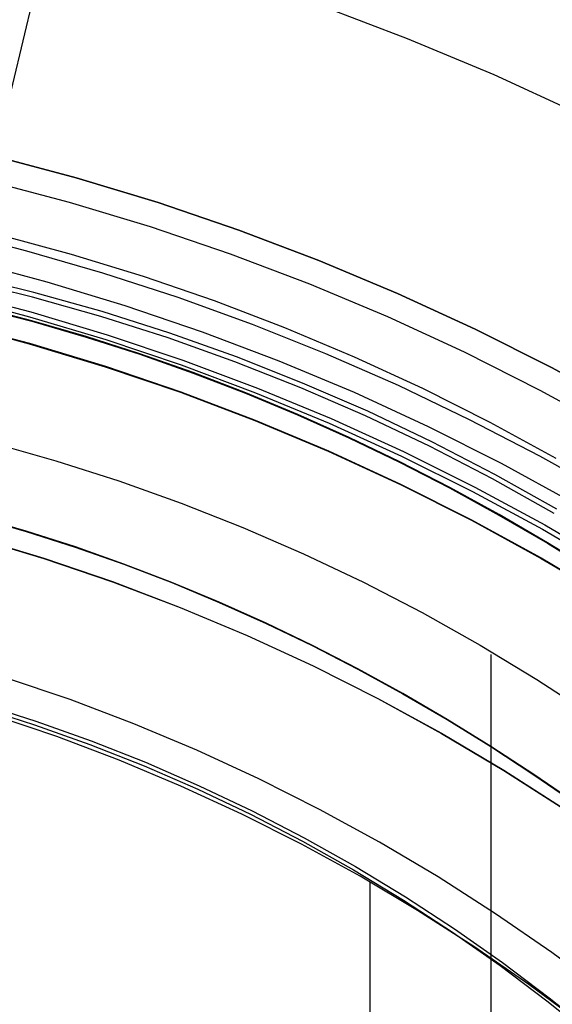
# Model space of a CAD drawing. Header units: millimetres. Extents: x 10802 to 11966, y -167 to 850.
# Tile 105 of 182: x 11387.94 to 11392.57, y 496.35 to 504.9. Entities that reach past the tile are written whole.
import ezdxf

# ---------------------------------------------------------------- set-up
doc = ezdxf.new("R2010")
doc.units = ezdxf.units.MM
doc.layers.add('1', color=7, linetype='Continuous')
doc.layers.add('color', color=7, linetype='Continuous')

msp = doc.modelspace()

# ---------------------------------------------------------------- linework, layer by layer
at = {"layer": '1', "color": 250, "true_color": 0x111111}
for p, q in [((11390.548, 505.0304, 236.8644), (11391.309, 504.7418, 236.8644)), ((11391.309, 504.7418, 236.8644), (11392.0595, 504.4271, 236.8644)), ((11392.0595, 504.4271, 236.8644), (11392.7987, 504.0867, 236.8644)), ((11387.715, 503.7211, 48.3312), (11388.4325, 503.5311, 48.3312)), ((11388.4325, 503.5311, 96.1312), (11387.715, 503.7211, 96.1312)), ((11387.6623, 503.5073, 231.0025), (11388.3725, 503.3192, 231.0025)), ((11388.4325, 503.5311, 48.3312), (11389.143, 503.3164, 48.3312)), ((11389.143, 503.3164, 96.1312), (11388.4325, 503.5311, 96.1312)), ((11388.3725, 503.3192, 231.0025), (11389.0756, 503.1068, 231.0025)), ((11389.143, 503.3164, 48.3312), (11389.8456, 503.0773, 48.3312)), ((11389.8456, 503.0773, 96.1312), (11389.143, 503.3164, 96.1312)), ((11387.3359, 503.0663, 222.7), (11388.0019, 502.8976, 222.7)), ((11387.756, 503.039, 222.7), (11388.3876, 502.8686, 222.7)), ((11389.0756, 503.1068, 231.0025), (11389.7711, 502.8701, 231.0025)), ((11389.8456, 503.0773, 48.3312), (11390.5396, 502.8141, 48.3312)), ((11390.5396, 502.8141, 96.1312), (11389.8456, 503.0773, 96.1312)), ((11388.0019, 502.8976, 222.7), (11388.6619, 502.7071, 222.7)), ((11388.3876, 502.8686, 222.7), (11389.0132, 502.6769, 222.7)), ((11389.7711, 502.8701, 231.0025), (11390.4579, 502.6096, 231.0025)), ((11387.4905, 502.8101, 231.7015), (11388.1766, 502.6283, 231.7015)), ((11390.5396, 502.8141, 48.3312), (11391.224, 502.5271, 48.3312)), ((11391.224, 502.5271, 96.1312), (11390.5396, 502.8141, 96.1312)), ((11388.6619, 502.7071, 222.7), (11389.3152, 502.4948, 222.7)), ((11388.0533, 502.4936, 96.1312), (11387.456, 502.6402, 96.1312)), ((11388.065, 502.5357, 48.3312), (11387.4664, 502.6826, 48.3312)), ((11388.1766, 502.6283, 231.7015), (11388.8561, 502.423, 231.7015)), ((11389.0132, 502.6769, 222.7), (11389.632, 502.4643, 222.7)), ((11390.4579, 502.6096, 231.0025), (11391.1354, 502.3256, 231.0025)), ((11387.3694, 502.5413, 48.3312), (11388.039, 502.366, 48.3312)), ((11388.6583, 502.3686, 48.3312), (11388.065, 502.5357, 48.3312)), ((11391.224, 502.5271, 48.3312), (11391.8982, 502.2167, 48.3312)), ((11391.8982, 502.2167, 96.1312), (11391.224, 502.5271, 96.1312)), ((11387.3591, 502.4992, 96.1312), (11388.0273, 502.3243, 96.1312)), ((11388.6453, 502.3269, 96.1312), (11388.0533, 502.4936, 96.1312)), ((11389.3152, 502.4948, 222.7), (11389.9612, 502.261, 222.7)), ((11389.632, 502.4643, 222.7), (11390.2432, 502.2309, 222.7)), ((11387.5687, 502.4082, 144.4031), (11388.0457, 502.2849, 144.4031)), ((11388.0468, 502.2889, 223.4679), (11387.5697, 502.4122, 223.4679)), ((11388.039, 502.366, 48.3312), (11388.7023, 502.1679, 48.3312)), ((11389.2456, 502.1816, 48.3312), (11388.6583, 502.3686, 48.3312)), ((11388.8561, 502.423, 231.7015), (11389.5281, 502.1944, 231.7015)), ((11387.3567, 502.2671, 107.4778), (11388.0241, 502.0903, 107.4778)), ((11387.3567, 502.2671, 125.9405), (11388.0241, 502.0903, 125.9405)), ((11387.3576, 502.2711, 225.2), (11388.0253, 502.0943, 225.2)), ((11387.3576, 502.2711, 224.334), (11388.0253, 502.0943, 224.334)), ((11388.0273, 502.3243, 96.1312), (11388.6892, 502.1266, 96.1312)), ((11388.0457, 502.2849, 144.4031), (11388.5179, 502.1482, 144.4031)), ((11388.5191, 502.1522, 223.4679), (11388.0468, 502.2889, 223.4679)), ((11389.2313, 502.1404, 96.1312), (11388.6453, 502.3269, 96.1312)), ((11389.9612, 502.261, 222.7), (11390.599, 502.006, 222.7)), ((11391.1354, 502.3256, 231.0025), (11391.8027, 502.0183, 231.0025)), ((11389.8262, 501.9749, 48.3312), (11389.2456, 502.1816, 48.3312)), ((11389.5281, 502.1944, 231.7015), (11390.1917, 501.9427, 231.7015)), ((11390.2432, 502.2309, 222.7), (11390.8462, 501.9769, 222.7)), ((11391.8982, 502.2167, 48.3312), (11392.5612, 501.8832, 48.3312)), ((11392.5612, 501.8832, 96.1312), (11391.8982, 502.2167, 96.1312)), ((11388.0241, 502.0903, 107.4778), (11388.6851, 501.8906, 107.4778)), ((11388.0241, 502.0903, 125.9405), (11388.6851, 501.8906, 125.9405)), ((11388.0253, 502.0943, 225.2), (11388.6864, 501.8945, 225.2)), ((11388.0253, 502.0943, 224.334), (11388.6864, 501.8945, 224.334)), ((11388.5179, 502.1482, 144.4031), (11388.9851, 501.9984, 144.4031)), ((11388.9864, 502.0024, 223.4679), (11388.5191, 502.1522, 223.4679)), ((11388.6892, 502.1266, 96.1312), (11389.3438, 501.9064, 96.1312)), ((11388.7023, 502.1679, 48.3312), (11389.3583, 501.9472, 48.3312)), ((11389.8107, 501.9341, 96.1312), (11389.2313, 502.1404, 96.1312)), ((11390.599, 502.006, 222.7), (11391.2281, 501.7301, 222.7)), ((11391.8027, 502.0183, 231.0025), (11392.4589, 501.6882, 231.0025)), ((11388.9851, 501.9984, 144.4031), (11389.4472, 501.8357, 144.4031)), ((11389.4487, 501.8396, 223.4679), (11388.9864, 502.0024, 223.4679)), ((11389.3583, 501.9472, 48.3312), (11390.0065, 501.7043, 48.3312)), ((11390.3828, 501.7084, 96.1312), (11389.8107, 501.9341, 96.1312)), ((11390.3995, 501.7487, 48.3312), (11389.8262, 501.9749, 48.3312)), ((11390.1917, 501.9427, 231.7015), (11390.8463, 501.6682, 231.7015)), ((11390.8462, 501.9769, 222.7), (11391.4403, 501.7028, 222.7)), ((11388.6851, 501.8906, 107.4778), (11389.3388, 501.6682, 107.4778)), ((11388.6851, 501.8906, 125.9405), (11389.3388, 501.6682, 125.9405)), ((11388.6864, 501.8945, 225.2), (11389.3402, 501.672, 225.2)), ((11388.6864, 501.8945, 224.334), (11389.3402, 501.672, 224.334)), ((11389.3438, 501.9064, 96.1312), (11389.9906, 501.664, 96.1312)), ((11389.4472, 501.8357, 144.4031), (11389.9041, 501.6603, 144.4031)), ((11389.9056, 501.6642, 223.4679), (11389.4487, 501.8396, 223.4679)), ((11392.5612, 501.8832, 48.3312), (11393.2124, 501.527, 48.3312)), ((11393.2124, 501.527, 96.1312), (11392.5612, 501.8832, 96.1312)), ((11390.9649, 501.5033, 48.3312), (11390.3995, 501.7487, 48.3312)), ((11389.3388, 501.6682, 107.4778), (11389.9844, 501.4233, 107.4778)), ((11389.3388, 501.6682, 125.9405), (11389.9844, 501.4233, 125.9405)), ((11389.3402, 501.672, 225.2), (11389.986, 501.4271, 225.2)), ((11389.3402, 501.672, 224.334), (11389.986, 501.4271, 224.334)), ((11390.3572, 501.4764, 223.4679), (11389.9056, 501.6642, 223.4679)), ((11389.9906, 501.664, 96.1312), (11390.6288, 501.3997, 96.1312)), ((11390.0065, 501.7043, 48.3312), (11390.646, 501.4394, 48.3312)), ((11390.9469, 501.4634, 96.1312), (11390.3828, 501.7084, 96.1312)), ((11390.8463, 501.6682, 231.7015), (11391.4911, 501.3713, 231.7015)), ((11391.2281, 501.7301, 222.7), (11391.8478, 501.4335, 222.7)), ((11391.4403, 501.7028, 222.7), (11392.0248, 501.4088, 222.7)), ((11392.4589, 501.6882, 231.0025), (11393.1034, 501.3357, 231.0025)), ((11389.9041, 501.6603, 144.4031), (11390.3556, 501.4726, 144.4031)), ((11391.5216, 501.2389, 48.3312), (11390.9649, 501.5033, 48.3312)), ((11389.9844, 501.4233, 107.4778), (11390.6212, 501.1563, 107.4778)), ((11389.9844, 501.4233, 125.9405), (11390.6212, 501.1563, 125.9405)), ((11389.986, 501.4271, 225.2), (11390.6229, 501.1601, 225.2)), ((11389.986, 501.4271, 224.334), (11390.6229, 501.1601, 224.334)), ((11390.3556, 501.4726, 144.4031), (11390.8014, 501.2727, 144.4031)), ((11390.8031, 501.2765, 223.4679), (11390.3572, 501.4764, 223.4679)), ((11390.646, 501.4394, 48.3312), (11391.2761, 501.1529, 48.3312)), ((11391.5025, 501.1996, 96.1312), (11390.9469, 501.4634, 96.1312)), ((11391.8478, 501.4335, 222.7), (11392.4573, 501.1166, 222.7)), ((11392.0248, 501.4088, 222.7), (11392.5991, 501.0952, 222.7)), ((11390.6288, 501.3997, 96.1312), (11391.2575, 501.1138, 96.1312)), ((11391.4911, 501.3713, 231.7015), (11392.1252, 501.0524, 231.7015)), ((11390.8014, 501.2727, 144.4031), (11391.2416, 501.0609, 144.4031)), ((11391.2434, 501.0646, 223.4679), (11390.8031, 501.2765, 223.4679)), ((11392.0691, 500.9558, 48.3312), (11391.5216, 501.2389, 48.3312)), ((11387.7007, 501.2302, 145.4778), (11388.2546, 501.0743, 145.4778)), ((11390.6212, 501.1563, 107.4778), (11391.2484, 500.8675, 107.4778)), ((11390.6212, 501.1563, 125.9405), (11391.2484, 500.8675, 125.9405)), ((11390.6229, 501.1601, 225.2), (11391.2502, 500.8712, 225.2)), ((11390.6229, 501.1601, 224.334), (11391.2502, 500.8712, 224.334)), ((11391.2761, 501.1529, 48.3312), (11391.896, 500.8449, 48.3312)), ((11392.0488, 500.9171, 96.1312), (11391.5025, 501.1996, 96.1312)), ((11388.2546, 501.0743, 145.4778), (11388.803, 500.8997, 145.4778)), ((11391.6777, 500.8412, 223.4679), (11391.2434, 501.0646, 223.4679)), ((11391.2575, 501.1138, 96.1312), (11391.8761, 500.8065, 96.1312)), ((11392.4573, 501.1166, 222.7), (11393.0559, 500.7797, 222.7)), ((11391.2416, 501.0609, 144.4031), (11391.6758, 500.8375, 144.4031)), ((11392.1252, 501.0524, 231.7015), (11392.7479, 500.7117, 231.7015)), ((11388.803, 500.8997, 145.4778), (11389.3451, 500.7067, 145.4778)), ((11392.5853, 500.6164, 96.1312), (11392.0488, 500.9171, 96.1312)), ((11392.6067, 500.6544, 48.3312), (11392.0691, 500.9558, 48.3312)), ((11391.2484, 500.8675, 107.4778), (11391.8653, 500.5572, 107.4778)), ((11391.2484, 500.8675, 125.9405), (11391.8653, 500.5572, 125.9405)), ((11391.2502, 500.8712, 225.2), (11391.8672, 500.5609, 225.2)), ((11391.2502, 500.8712, 224.334), (11391.8672, 500.5609, 224.334)), ((11391.6758, 500.8375, 144.4031), (11392.104, 500.6027, 144.4031)), ((11392.106, 500.6064, 223.4679), (11391.6777, 500.8412, 223.4679)), ((11391.896, 500.8449, 48.3312), (11392.5051, 500.516, 48.3312)), ((11391.8761, 500.8065, 96.1312), (11392.4839, 500.4783, 96.1312)), ((11389.3451, 500.7067, 145.4778), (11389.8804, 500.4955, 145.4778)), ((11387.5669, 500.5853, 41.909), (11387.9978, 500.4606, 41.909)), ((11387.5669, 500.5853, 46.313), (11387.9978, 500.4606, 46.313)), ((11387.9983, 500.4623, 98.1043), (11387.5674, 500.5871, 98.1043)), ((11387.5674, 500.5871, 102.5367), (11387.9983, 500.4623, 102.5367)), ((11391.8653, 500.5572, 107.4778), (11392.4711, 500.2258, 107.4778)), ((11391.8653, 500.5572, 125.9405), (11392.4711, 500.2258, 125.9405)), ((11391.8672, 500.5609, 225.2), (11392.4731, 500.2294, 225.2)), ((11391.8672, 500.5609, 224.334), (11392.4731, 500.2294, 224.334)), ((11392.104, 500.6027, 144.4031), (11392.526, 500.3568, 144.4031)), ((11392.5281, 500.3604, 223.4679), (11392.106, 500.6064, 223.4679)), ((11389.8804, 500.4955, 145.4778), (11390.4083, 500.2663, 145.4778)), ((11392.4839, 500.4783, 96.1312), (11393.0801, 500.1296, 96.1312)), ((11392.5051, 500.516, 48.3312), (11393.1026, 500.1665, 48.3312)), ((11387.5472, 500.4077, 44.111), (11388.1504, 500.2254, 44.111)), ((11387.5477, 500.4095, 100.3203), (11388.151, 500.2272, 100.3203)), ((11387.9978, 500.4606, 41.909), (11388.4242, 500.3238, 41.909)), ((11387.9978, 500.4606, 46.313), (11388.4242, 500.3238, 46.313)), ((11388.4248, 500.3256, 98.1043), (11387.9983, 500.4623, 98.1043)), ((11387.9983, 500.4623, 102.5367), (11388.4248, 500.3256, 102.5367)), ((11388.4242, 500.3238, 41.909), (11388.8459, 500.1753, 41.909)), ((11388.4242, 500.3238, 46.313), (11388.8459, 500.1753, 46.313)), ((11388.8466, 500.1771, 98.1043), (11388.4248, 500.3256, 98.1043)), ((11388.4248, 500.3256, 102.5367), (11388.8466, 500.1771, 102.5367)), ((11392.526, 500.3568, 144.4031), (11392.9417, 500.1, 144.4031)), ((11392.9438, 500.1036, 223.4679), (11392.5281, 500.3604, 223.4679)), ((11388.1504, 500.2254, 44.111), (11388.747, 500.0225, 44.111)), ((11388.151, 500.2272, 100.3203), (11388.7476, 500.0242, 100.3203)), ((11390.4083, 500.2663, 145.4778), (11390.9281, 500.0194, 145.4778)), ((11392.4711, 500.2258, 107.4778), (11393.065, 499.8737, 107.4778)), ((11392.4711, 500.2258, 125.9405), (11393.065, 499.8737, 125.9405)), ((11392.4731, 500.2294, 225.2), (11393.0672, 499.8772, 225.2)), ((11392.4731, 500.2294, 224.334), (11393.0672, 499.8772, 224.334)), ((11388.8459, 500.1753, 41.909), (11389.2628, 500.0153, 41.909)), ((11388.8459, 500.1753, 46.313), (11389.2628, 500.0153, 46.313)), ((11389.2635, 500.017, 98.1043), (11388.8466, 500.1771, 98.1043)), ((11388.8466, 500.1771, 102.5367), (11389.2635, 500.017, 102.5367)), ((11388.747, 500.0225, 44.111), (11389.3362, 499.799, 44.111)), ((11388.7476, 500.0242, 100.3203), (11389.3368, 499.8007, 100.3203)), ((11389.2628, 500.0153, 41.909), (11389.6748, 499.844, 41.909)), ((11389.2628, 500.0153, 46.313), (11389.6748, 499.844, 46.313)), ((11389.6755, 499.8457, 98.1043), (11389.2635, 500.017, 98.1043)), ((11389.2635, 500.017, 102.5367), (11389.6755, 499.8457, 102.5367)), ((11390.9281, 500.0194, 145.4778), (11391.4393, 499.7551, 145.4778)), ((11389.3362, 499.799, 44.111), (11389.9173, 499.5554, 44.111)), ((11389.3368, 499.8007, 100.3203), (11389.918, 499.5571, 100.3203)), ((11389.6748, 499.844, 41.909), (11390.0817, 499.6615, 41.909)), ((11389.6748, 499.844, 46.313), (11390.0817, 499.6615, 46.313)), ((11390.0825, 499.6633, 98.1043), (11389.6755, 499.8457, 98.1043)), ((11389.6755, 499.8457, 102.5367), (11390.0825, 499.6633, 102.5367)), ((11391.4393, 499.7551, 145.4778), (11391.9413, 499.4737, 145.4778)), ((11390.0817, 499.6615, 41.909), (11390.4834, 499.4683, 41.909)), ((11390.0817, 499.6615, 46.313), (11390.4834, 499.4683, 46.313)), ((11390.4842, 499.47, 98.1043), (11390.0825, 499.6633, 98.1043)), ((11390.0825, 499.6633, 102.5367), (11390.4842, 499.47, 102.5367)), ((11389.9173, 499.5554, 44.111), (11390.4896, 499.2918, 44.111)), ((11389.918, 499.5571, 100.3203), (11390.4904, 499.2935, 100.3203)), ((11390.4834, 499.4683, 41.909), (11390.8797, 499.2644, 41.909)), ((11390.4834, 499.4683, 46.313), (11390.8797, 499.2644, 46.313)), ((11390.8805, 499.2661, 98.1043), (11390.4842, 499.47, 98.1043)), ((11390.4842, 499.47, 102.5367), (11390.8805, 499.2661, 102.5367)), ((11391.9413, 499.4737, 145.4778), (11392.4334, 499.1755, 145.4778)), ((11392.0336, 499.3904, 145.4778), (11392.0336, 489.0938, 145.4778)), ((11390.4896, 499.2918, 44.111), (11391.0525, 499.0086, 44.111)), ((11390.4904, 499.2935, 100.3203), (11391.0534, 499.0103, 100.3203)), ((11388.379, 498.9992, 228.5255), (11387.818, 499.1901, 228.5255)), ((11390.8797, 499.2644, 41.909), (11391.2704, 499.0502, 41.909)), ((11390.8797, 499.2644, 46.313), (11391.2704, 499.0502, 46.313)), ((11391.2713, 499.0518, 98.1043), (11390.8805, 499.2661, 98.1043)), ((11390.8805, 499.2661, 102.5367), (11391.2713, 499.0518, 102.5367)), ((11392.4334, 499.1755, 145.4778), (11392.9153, 498.8609, 145.4778)), ((11391.2704, 499.0502, 41.909), (11391.6555, 498.8257, 41.909)), ((11391.2704, 499.0502, 46.313), (11391.6555, 498.8257, 46.313)), ((11391.6564, 498.8274, 98.1043), (11391.2713, 499.0518, 98.1043)), ((11391.2713, 499.0518, 102.5367), (11391.6564, 498.8274, 102.5367)), ((11387.5874, 498.9348, 104.4947), (11388.0714, 498.7807, 104.4947)), ((11387.5973, 498.9668, 39.9852), (11388.0823, 498.8124, 39.9852)), ((11388.933, 498.7891, 228.5255), (11388.379, 498.9992, 228.5255)), ((11391.0525, 499.0086, 44.111), (11391.6054, 498.7062, 44.111)), ((11391.0534, 499.0103, 100.3203), (11391.6063, 498.7078, 100.3203)), ((11388.2636, 498.6784, 229.4656), (11387.7137, 498.8655, 229.4656)), ((11388.0714, 498.7807, 104.4947), (11388.5499, 498.6104, 104.4947)), ((11388.0823, 498.8124, 39.9852), (11388.5618, 498.6417, 39.9852)), ((11389.4795, 498.5599, 228.5255), (11388.933, 498.7891, 228.5255)), ((11391.6555, 498.8257, 41.909), (11392.0348, 498.5914, 41.909)), ((11391.6555, 498.8257, 46.313), (11392.0348, 498.5914, 46.313)), ((11392.0358, 498.593, 98.1043), (11391.6564, 498.8274, 98.1043)), ((11391.6564, 498.8274, 102.5367), (11392.0358, 498.593, 102.5367)), ((11388.8067, 498.4724, 229.4656), (11388.2636, 498.6784, 229.4656)), ((11391.6054, 498.7062, 44.111), (11392.1474, 498.3849, 44.111)), ((11391.6063, 498.7078, 100.3203), (11392.1484, 498.3865, 100.3203)), ((11388.5499, 498.6104, 104.4947), (11389.0224, 498.4239, 104.4947)), ((11388.5618, 498.6417, 39.9852), (11389.0352, 498.4549, 39.9852)), ((11392.0348, 498.5914, 41.909), (11392.4082, 498.3474, 41.909)), ((11392.0348, 498.5914, 46.313), (11392.4082, 498.3474, 46.313)), ((11392.4092, 498.349, 98.1043), (11392.0358, 498.593, 98.1043)), ((11392.0358, 498.593, 102.5367), (11392.4092, 498.349, 102.5367)), ((11390.0178, 498.3121, 228.5255), (11389.4795, 498.5599, 228.5255)), ((11389.3423, 498.2478, 229.4656), (11388.8067, 498.4724, 229.4656)), ((11389.0224, 498.4239, 104.4947), (11389.4883, 498.2217, 104.4947)), ((11389.0352, 498.4549, 39.9852), (11389.502, 498.2522, 39.9852)), ((11392.1474, 498.3849, 44.111), (11392.678, 498.0451, 44.111)), ((11392.1484, 498.3865, 100.3203), (11392.6791, 498.0466, 100.3203)), ((11392.4082, 498.3474, 41.909), (11392.7754, 498.0939, 41.909)), ((11392.4082, 498.3474, 46.313), (11392.7754, 498.0939, 46.313)), ((11392.7764, 498.0955, 98.1043), (11392.4092, 498.349, 98.1043)), ((11392.4092, 498.349, 102.5367), (11392.7764, 498.0955, 102.5367)), ((11389.8699, 498.0049, 229.4656), (11389.3423, 498.2478, 229.4656)), ((11389.502, 498.2522, 39.9852), (11389.9617, 498.0339, 39.9852)), ((11390.5472, 498.0458, 228.5255), (11390.0178, 498.3121, 228.5255)), ((11389.4883, 498.2217, 104.4947), (11389.9471, 498.0038, 104.4947)), ((11390.3888, 497.7439, 229.4656), (11389.8699, 498.0049, 229.4656)), ((11389.9471, 498.0038, 104.4947), (11390.3983, 497.7705, 104.4947)), ((11389.9617, 498.0339, 39.9852), (11390.4138, 497.8002, 39.9852)), ((11391.0671, 497.7614, 228.5255), (11390.5472, 498.0458, 228.5255)), ((11390.8983, 497.4651, 229.4656), (11390.3888, 497.7439, 229.4656)), ((11390.3983, 497.7705, 104.4947), (11390.8413, 497.5221, 104.4947)), ((11390.4138, 497.8002, 39.9852), (11390.8578, 497.5513, 39.9852)), ((11391.5768, 497.4592, 228.5255), (11391.0671, 497.7614, 228.5255)), ((11390.8413, 497.5221, 104.4947), (11391.2757, 497.2589, 104.4947)), ((11390.8578, 497.5513, 39.9852), (11391.293, 497.2876, 39.9852)), ((11391.3979, 497.169, 229.4656), (11390.8983, 497.4651, 229.4656)), ((11390.9823, 497.417, 229.4656), (11390.9823, 468.2754, 229.4656)), ((11392.0758, 497.1396, 228.5255), (11391.5768, 497.4592, 228.5255)), ((11391.2757, 497.2589, 104.4947), (11391.701, 496.9812, 104.4947)), ((11391.293, 497.2876, 39.9852), (11391.7191, 497.0093, 39.9852)), ((11391.887, 496.8557, 229.4656), (11391.3979, 497.169, 229.4656)), ((11392.5635, 496.803, 228.5255), (11392.0758, 497.1396, 228.5255)), ((11391.701, 496.9812, 104.4947), (11392.1167, 496.6893, 104.4947)), ((11391.7191, 497.0093, 39.9852), (11392.1356, 496.7168, 39.9852)), ((11392.365, 496.5258, 229.4656), (11391.887, 496.8557, 229.4656)), ((11393.0393, 496.4497, 228.5255), (11392.5635, 496.803, 228.5255)), ((11392.1356, 496.7168, 39.9852), (11392.542, 496.4103, 39.9852)), ((11392.1167, 496.6893, 104.4947), (11392.5222, 496.3835, 104.4947)), ((11392.8314, 496.1795, 229.4656), (11392.365, 496.5258, 229.4656)), ((11392.5222, 496.3835, 104.4947), (11392.9172, 496.0641, 104.4947)), ((11392.542, 496.4103, 39.9852), (11392.9378, 496.0904, 39.9852))]:
    msp.add_line(p, q, dxfattribs=at)
at = {"layer": 'color', "color": 254, "true_color": 0xcad1ee}
msp.add_line((11389.9976, 513.2548, 19.1621), (11387.7881, 503.9669, 19.1621), dxfattribs=at)

doc.saveas('drawing.dxf')
